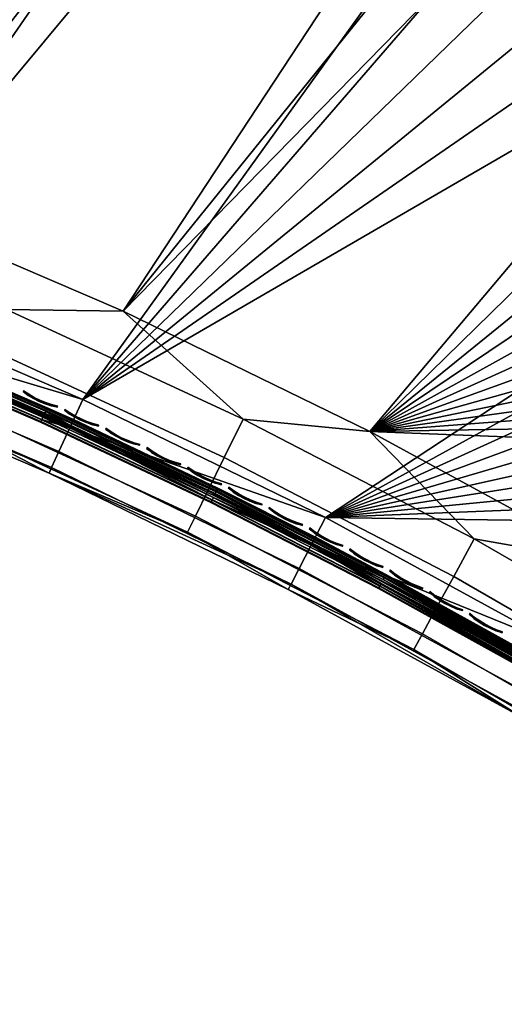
# Model space of a CAD drawing. Header units: inches. Extents: x 0 to 54.6, y -45.5 to 0.
# Tile 17 of 256: x 14.4 to 17.4, y -34.5 to -28.4. Entities that reach past the tile are written whole.
import ezdxf

# ---------------------------------------------------------------- set-up
doc = ezdxf.new("R2010")
doc.units = ezdxf.units.IN
doc.header["$LTSCALE"] = 0.03937
doc.header["$MEASUREMENT"] = 0
for name, color, linetype in [('A-FURN-3-ST', 151, 'Continuous'), ('A-FURN-3-ST-SEAM', 250, 'Continuous'), ('A-FURN-3-STITCH', 15, 'Continuous')]:
    doc.layers.add(name, color=color, linetype=linetype)

msp = doc.modelspace()

# ---------------------------------------------------------------- meshes
at = {"layer": 'A-FURN-3-ST'}
mesh = msp.add_polyface(dxfattribs=at)
corners = [(23.0629, -10.2733, 18), (22.4284, -9.6913, 17.9625), (21.0919, -9.4544, 18), (20.5052, -8.9224, 17.9625), (19.0918, -8.7091, 18), (22.6875, -9.0756, 17.45), (20.742, -8.2978, 17.45), (20.68, -8.4613, 17.6778), (22.6197, -9.2368, 17.6778), (20.5993, -8.6743, 17.8526), (22.5313, -9.4468, 17.8526), (22.5509, -9.4008, 5), (20.6173, -8.6277, 5), (22.6251, -9.2244, 5.0381), (36.7792, -17.9587, 5), (16.2872, -31.4568, 5), (14.7886, -30.727, 5), (28.1686, -12.1281, 5), (13.2573, -30.0683, 5), (26.329, -11.1521, 5), (24.4557, -10.2426, 5), (11.6968, -29.4823, 5), (10.1105, -28.9702, 5), (18.6572, -7.9243, 5), (8.5019, -28.5331, 5), (16.6732, -7.2916, 5), (6.8746, -28.172, 5), (14.6678, -6.7303, 5), (12.6436, -6.2412, 5), (5.2321, -27.8877, 5), (10.6032, -5.8249, 5), (8.5492, -5.4819, 5), (3.5781, -27.6808, 5), (6.4842, -5.2127, 5), (16.5622, -30.9235, 18), (30.6033, -14.2615, 18), (15.0378, -30.1812, 18), (26.9071, -12.1275, 18), (13.4803, -29.5113, 18), (25.0022, -11.1647, 18), (11.893, -28.9153, 18), (10.2795, -28.3945, 18), (8.6434, -27.95, 18), (17.0655, -8.0385, 18), (15.0157, -7.4435, 18), (6.9881, -27.5828, 18), (12.9453, -6.9249, 18), (5.3175, -27.2938, 18), (10.8571, -6.4834, 18), (8.7539, -6.1197, 18), (3.6351, -27.0835, 18), (6.6387, -5.8342, 18)]
mesh.append_faces([[corners[k] for k in face] for face in [(0, 1, 2), (2, 1, 3), (2, 3, 4), (5, 6, 7, 8), (8, 7, 9, 10), (10, 9, 3, 1), (11, 12, 13), (14, 15, 16), (17, 16, 18), (17, 18, 19), (19, 18, 20), (20, 18, 21), (20, 21, 11), (11, 21, 22), (11, 22, 12), (12, 22, 23), (23, 22, 24), (23, 24, 25), (25, 24, 26), (25, 26, 27), (27, 26, 28), (28, 26, 29), (28, 29, 30), (30, 29, 31), (31, 29, 32), (31, 32, 33), (34, 35, 36), (36, 37, 38), (38, 37, 39), (38, 39, 40), (40, 39, 0), (40, 0, 2), (40, 2, 41), (41, 2, 4), (41, 4, 42), (42, 4, 43), (42, 43, 44), (42, 44, 45), (45, 44, 46), (45, 46, 47), (47, 46, 48), (47, 48, 49), (47, 49, 50), (50, 49, 51)]])
mesh = msp.add_polyface(dxfattribs=at)
corners = [(39.0653, -20.7401, 18), (38.1606, -19.5417, 17.9625), (37.4714, -19.3205, 18), (36.58, -18.2032, 17.9625), (35.826, -17.9611, 18), (38.6738, -18.9573, 17.1847), (38.6985, -18.9291, 16.9), (37.072, -17.6007, 17.1847), (38.6013, -19.0398, 17.45), (37.0024, -17.6858, 17.45), (36.8919, -17.8212, 17.6778), (38.486, -19.1712, 17.6778), (36.7478, -17.9977, 17.8526), (38.3356, -19.3424, 17.8526), (38.6985, -18.9291, 5.5), (37.0957, -17.5717, 16.9), (38.6734, -18.9576, 5.3087), (37.0957, -17.5717, 5.5), (38.3683, -19.3045, 5), (36.9002, -17.8106, 5.0381), (38.4947, -19.1608, 5.0381), (20.555, -34.0562, 5), (19.1736, -33.1232, 5), (50.2339, -33.7088, 5), (17.75, -32.2561, 5), (49.1529, -31.9289, 5), (16.2872, -31.4568, 5), (48.0088, -30.1888, 5), (46.8032, -28.4908, 5), (45.5376, -26.8371, 5), (44.2135, -25.2298, 5), (42.8328, -23.6709, 5), (41.3971, -22.1625, 5), (39.9083, -20.7064, 5), (36.7792, -17.9587, 5), (14.7886, -30.727, 5), (35.1428, -16.6707, 5), (33.4614, -15.4421, 5), (31.7371, -14.2744, 5), (29.9721, -13.1693, 5), (28.1686, -12.1281, 5), (20.903, -33.5675, 18), (49.7143, -34.0088, 18), (19.498, -32.6185, 18), (48.6051, -32.1852, 18), (18.05, -31.7365, 18), (16.5622, -30.9235, 18), (47.429, -30.4041, 18), (46.1877, -28.6678, 18), (44.8828, -26.9787, 18), (43.5163, -25.3392, 18), (42.0898, -23.7515, 18), (40.6055, -22.2177, 18), (34.1312, -16.6636, 18), (32.3896, -15.4298, 18), (30.6033, -14.2615, 18), (15.0378, -30.1812, 18), (28.775, -13.1602, 18), (26.9071, -12.1275, 18)]
mesh.append_faces([[corners[k] for k in face] for face in [(0, 1, 2), (2, 1, 3), (2, 3, 4), (5, 6, 7), (8, 9, 10, 11), (11, 10, 12, 13), (13, 12, 3, 1), (6, 14, 15), (14, 16, 17), (18, 19, 20), (21, 22, 23), (23, 22, 24), (25, 24, 26), (25, 26, 27), (27, 26, 28), (28, 26, 29), (29, 26, 30), (30, 26, 31), (31, 26, 32), (32, 26, 33), (33, 26, 18), (18, 26, 34), (34, 35, 36), (36, 35, 37), (37, 35, 38), (38, 35, 39), (39, 35, 40), (41, 42, 43), (43, 44, 45), (45, 44, 46), (46, 44, 47), (46, 47, 48), (48, 49, 46), (46, 49, 50), (46, 50, 51), (51, 52, 46), (46, 52, 0), (46, 0, 2), (2, 4, 46), (46, 4, 53), (46, 53, 54), (54, 55, 46), (56, 55, 57), (56, 57, 58)]])
mesh = msp.add_polyface(dxfattribs=at)
corners = [(15.7783, -30.8475, 17.9625), (15.0378, -30.1812, 18), (14.3183, -30.1713, 17.9625), (13.4803, -29.5113, 18), (12.8294, -29.5614, 17.9625), (11.893, -28.9153, 18), (11.3146, -29.0189, 17.9625), (10.2795, -28.3945, 18), (11.0689, -29.7569, 17.1847), (11.5326, -29.9546, 16.9), (12.5508, -30.2876, 17.1847), (12.5902, -30.185, 17.45), (11.1036, -29.6526, 17.45), (12.6528, -30.0218, 17.6778), (11.1589, -29.4868, 17.6778), (12.7344, -29.8091, 17.8526), (11.2308, -29.2706, 17.8526), (13.071, -30.5323, 16.9), (14.0073, -30.8843, 17.1847), (14.0513, -30.7836, 17.45), (14.1212, -30.6233, 17.6778), (14.2122, -30.4145, 17.8526), (14.5806, -31.1817, 16.9), (15.4356, -31.5458, 17.1847), (15.484, -31.4471, 17.45), (15.561, -31.2902, 17.6778), (15.6614, -31.0857, 17.8526), (16.058, -31.9011, 16.9), (14.5806, -31.1817, 5.5), (13.071, -30.5323, 5.5), (11.5326, -29.9546, 5.5), (16.0754, -31.8673, 5.3087), (14.5964, -31.147, 5.3087), (13.0851, -30.497, 5.3087), (11.545, -29.9186, 5.3087), (11.6968, -29.4823, 5), (13.2573, -30.0683, 5), (11.6339, -29.663, 5.0381), (13.1859, -30.2459, 5.0381), (13.1255, -30.3964, 5.1464), (11.5806, -29.8162, 5.1464), (14.7886, -30.727, 5), (14.7089, -30.901, 5.0381), (14.6414, -31.0485, 5.1464), (16.2872, -31.4568, 5), (16.1995, -31.6268, 5.0381), (16.1251, -31.7709, 5.1464)]
mesh.append_faces([[corners[k] for k in face] for face in [(0, 1, 2), (2, 1, 3), (2, 3, 4), (4, 3, 5), (4, 5, 6), (6, 5, 7), (8, 9, 10), (8, 10, 11, 12), (12, 11, 13, 14), (14, 13, 15, 16), (16, 15, 4, 6), (9, 17, 10), (10, 17, 18), (10, 18, 19, 11), (11, 19, 20, 13), (13, 20, 21, 15), (15, 21, 2, 4), (17, 22, 18), (18, 22, 23), (18, 23, 24, 19), (19, 24, 25, 20), (20, 25, 26, 21), (21, 26, 0, 2), (22, 27, 23), (28, 27, 22), (28, 22, 29), (29, 22, 17), (29, 17, 30), (30, 17, 9), (31, 28, 32), (32, 28, 29), (32, 29, 33), (33, 29, 30), (33, 30, 34), (35, 36, 37), (37, 36, 38), (37, 38, 39, 40), (40, 39, 33, 34), (36, 41, 38), (38, 41, 42), (38, 42, 43, 39), (39, 43, 32, 33), (41, 44, 42), (42, 45, 46, 43), (43, 46, 31, 32)]])
mesh = msp.add_polyface(dxfattribs=at)
corners = [(19.9557, -33.2594, 17.9625), (19.498, -32.6185, 18), (18.5998, -32.3931, 17.9625), (18.05, -31.7365, 18), (17.2064, -31.5886, 17.9625), (16.5622, -30.9235, 18), (15.7783, -30.8475, 17.9625), (15.0378, -30.1812, 18), (15.4356, -31.5458, 17.1847), (16.058, -31.9011, 16.9), (16.8327, -32.2708, 17.1847), (16.8855, -32.1744, 17.45), (15.484, -31.4471, 17.45), (16.9695, -32.0211, 17.6778), (15.561, -31.2902, 17.6778), (17.079, -31.8213, 17.8526), (15.6614, -31.0857, 17.8526), (17.5, -32.6891, 16.9), (18.1959, -33.0578, 17.1847), (18.253, -32.9639, 17.45), (18.3438, -32.8145, 17.6778), (18.4621, -32.6198, 17.8526), (18.9034, -33.5439, 16.9), (19.5223, -33.9053, 17.1847), (19.5836, -33.814, 17.45), (19.681, -33.6689, 17.6778), (19.8079, -33.4797, 17.8526), (18.9034, -33.5439, 5.5), (20.2652, -34.4637, 16.9), (17.5, -32.6891, 5.5), (16.058, -31.9011, 5.5), (14.5806, -31.1817, 5.5), (19.1736, -33.1232, 5), (19.0702, -33.2842, 5.0381), (17.75, -32.2561, 5), (17.6543, -32.4218, 5.0381), (16.1995, -31.6268, 5.0381), (17.5732, -32.5623, 5.1464), (16.1251, -31.7709, 5.1464), (17.519, -32.6561, 5.3087), (16.0754, -31.8673, 5.3087), (18.924, -33.5119, 5.3087), (20.2652, -34.4637, 5.5), (14.7089, -30.901, 5.0381), (16.2872, -31.4568, 5), (18.9826, -33.4207, 5.1464)]
mesh.append_faces([[corners[k] for k in face] for face in [(0, 1, 2), (2, 1, 3), (2, 3, 4), (4, 3, 5), (4, 5, 6), (6, 5, 7), (8, 9, 10), (8, 10, 11, 12), (12, 11, 13, 14), (14, 13, 15, 16), (16, 15, 4, 6), (9, 17, 10), (10, 17, 18), (10, 18, 19, 11), (11, 19, 20, 13), (13, 20, 21, 15), (15, 21, 2, 4), (17, 22, 18), (18, 22, 23), (18, 23, 24, 19), (19, 24, 25, 20), (20, 25, 26, 21), (21, 26, 0, 2), (27, 28, 22), (27, 22, 29), (29, 22, 17), (29, 17, 30), (30, 17, 9), (30, 9, 31), (32, 33, 34), (34, 33, 35), (34, 35, 36), (36, 35, 37, 38), (38, 37, 39, 40), (40, 39, 29), (29, 39, 27), (27, 39, 41), (27, 41, 42), (29, 30, 40), (40, 30, 31), (43, 44, 36), (44, 34, 36), (45, 41, 39, 37), (33, 45, 37, 35)]])
at = {"layer": 'A-FURN-3-ST-SEAM'}
mesh = msp.add_polyface(dxfattribs=at)
corners = [(14.7145, -30.8901, 17.7271), (15.6127, -31.2963, 17.7208), (14.5594, -30.7991, 17.7208), (13.4921, -30.3377, 17.7208), (14.5653, -30.7857, 17.7078), (13.4976, -30.3241, 17.7078), (14.5688, -30.7779, 17.6902), (13.5008, -30.3162, 17.6902), (14.7323, -30.8511, 17.6706), (15.6228, -31.2754, 17.6902), (13.2071, -30.1952, 17.6706), (12.4205, -29.8907, 17.6902), (12.4175, -29.8987, 17.7078), (12.4125, -29.9124, 17.7208), (13.1912, -30.235, 17.7271), (11.6388, -29.6521, 17.7271), (11.6528, -29.6117, 17.6706), (11.3298, -29.5019, 17.6902), (11.3271, -29.51, 17.7078), (11.3225, -29.5239, 17.7208), (15.6072, -31.3076, 17.6292), (14.709, -30.9022, 17.628), (14.5543, -30.8106, 17.6292), (13.4874, -30.3492, 17.6292), (13.4939, -30.333, 17.6377), (14.5614, -30.7946, 17.6377), (13.4988, -30.3211, 17.6522), (14.5667, -30.7828, 17.6522), (12.4187, -29.8956, 17.6522), (11.6345, -29.6648, 17.628), (12.4082, -29.9242, 17.6292), (13.1863, -30.2474, 17.628), (15.6205, -31.2802, 17.6522), (12.4142, -29.9078, 17.6377), (11.3186, -29.5357, 17.6292), (11.3241, -29.5191, 17.6377), (11.3281, -29.5069, 17.6522), (15.5951, -31.332, 17.7254), (14.5431, -30.8354, 17.7254), (15.5816, -31.36, 17.698), (14.5304, -30.8638, 17.698), (14.5287, -30.8678, 17.6772), (15.5797, -31.3639, 17.6772), (15.5882, -31.3463, 17.6379), (14.5366, -30.8499, 17.6379), (13.471, -30.3891, 17.6379), (12.3931, -29.9645, 17.6379), (12.3986, -29.9497, 17.7254), (13.4769, -30.3744, 17.7254), (14.5355, -30.8523, 17.7151), (13.47, -30.3916, 17.7151), (12.3922, -29.9671, 17.7151), (11.3099, -29.5615, 17.7254), (11.304, -29.5792, 17.7151), (13.4653, -30.4033, 17.698), (12.3879, -29.9789, 17.698), (11.3001, -29.5911, 17.698), (13.4636, -30.4073, 17.6772), (12.3864, -29.9829, 17.6772), (11.2987, -29.5952, 17.6772), (14.5308, -30.863, 17.6553), (13.4656, -30.4024, 17.6553), (12.3882, -29.978, 17.6553), (11.3004, -29.5902, 17.6553), (11.3049, -29.5766, 17.6379)]
mesh.append_faces([[corners[k] for k in face] for face in [(0, 1, 2), (0, 2, 3), (3, 2, 4, 5), (5, 4, 6, 7), (7, 6, 8), (8, 6, 9), (8, 10, 7), (7, 10, 11), (7, 11, 12, 5), (5, 12, 13, 3), (3, 13, 14), (14, 13, 15), (16, 17, 11), (16, 11, 10), (14, 0, 3), (12, 11, 17, 18), (13, 12, 18, 19), (20, 21, 22), (22, 21, 23), (22, 23, 24, 25), (25, 24, 26, 27), (27, 26, 8), (8, 26, 10), (10, 26, 28), (10, 28, 16), (29, 30, 31), (31, 30, 23), (31, 23, 21), (27, 8, 32), (30, 33, 24, 23), (33, 28, 26, 24), (33, 30, 34, 35), (28, 33, 35, 36), (37, 0, 38), (39, 40, 41, 42), (43, 44, 21), (21, 44, 45), (21, 45, 31), (31, 45, 46), (31, 46, 29), (15, 47, 14), (14, 47, 48), (14, 48, 0), (0, 48, 38), (49, 38, 48, 50), (50, 48, 47, 51), (51, 47, 52, 53), (40, 49, 50, 54), (54, 50, 51, 55), (55, 51, 53, 56), (41, 40, 54, 57), (57, 54, 55, 58), (58, 55, 56, 59), (60, 41, 57, 61), (61, 57, 58, 62), (62, 58, 59, 63), (44, 60, 61, 45), (45, 61, 62, 46), (46, 62, 63, 64)]])
mesh = msp.add_polyface(dxfattribs=at)
corners = [(16.2054, -31.6159, 17.7271), (17.6606, -32.411, 17.7271), (16.6501, -31.8285, 17.7208), (17.6699, -32.3949, 17.7207), (16.6569, -31.8156, 17.7078), (17.6772, -32.3822, 17.7077), (16.6609, -31.808, 17.6902), (17.6814, -32.3748, 17.6901), (17.682, -32.3739, 17.6706), (16.225, -31.5779, 17.6706), (15.6228, -31.2754, 17.6902), (15.6191, -31.2831, 17.7078), (15.6127, -31.2963, 17.7208), (14.7145, -30.8901, 17.7271), (14.7323, -30.8511, 17.6706), (14.5688, -30.7779, 17.6902), (14.5653, -30.7857, 17.7078), (14.5594, -30.7991, 17.7208), (16.6584, -31.8127, 17.6522), (17.6788, -32.3794, 17.6522), (17.6723, -32.3906, 17.6377), (16.6524, -31.8241, 17.6377), (17.6636, -32.4058, 17.6292), (16.6443, -31.8396, 17.6292), (17.6539, -32.4226, 17.628), (16.1993, -31.6278, 17.628), (15.6072, -31.3076, 17.6292), (14.709, -30.9022, 17.628), (15.6205, -31.2802, 17.6522), (15.6148, -31.2918, 17.6377), (14.5543, -30.8106, 17.6292), (14.5614, -30.7946, 17.6377), (14.5667, -30.7828, 17.6522), (17.6447, -32.4386, 17.6344), (16.624, -31.8776, 17.6379), (15.5882, -31.3463, 17.6379), (16.6174, -31.8903, 17.6553), (15.582, -31.3592, 17.6553), (16.6149, -31.895, 17.6772), (15.5797, -31.3639, 17.6772), (16.6169, -31.8912, 17.698), (15.5816, -31.36, 17.698), (16.6228, -31.88, 17.7151), (15.5871, -31.3487, 17.7151), (16.6314, -31.8636, 17.7254), (15.5951, -31.332, 17.7254), (17.6509, -32.4278, 17.7259), (17.6421, -32.443, 17.7174), (17.6356, -32.4542, 17.7027), (17.6325, -32.4597, 17.6843), (17.6374, -32.4512, 17.6473), (17.6331, -32.4586, 17.6648), (14.5431, -30.8354, 17.7254), (14.5355, -30.8523, 17.7151), (14.5304, -30.8638, 17.698), (14.5287, -30.8678, 17.6772), (14.5308, -30.863, 17.6553), (14.5366, -30.8499, 17.6379)]
mesh.append_faces([[corners[k] for k in face] for face in [(0, 1, 2), (2, 1, 3), (2, 3, 4), (4, 3, 5), (4, 5, 6), (6, 5, 7), (6, 7, 8), (8, 9, 6), (6, 9, 10), (6, 10, 11, 4), (4, 11, 12, 2), (2, 12, 0), (0, 12, 13), (14, 10, 9), (11, 10, 15, 16), (12, 11, 16, 17), (9, 8, 18), (18, 8, 19), (18, 19, 20), (18, 20, 21), (21, 20, 22), (21, 22, 23), (23, 22, 24), (23, 24, 25), (23, 25, 26), (26, 25, 27), (28, 14, 9), (28, 9, 18), (28, 18, 21, 29), (29, 21, 23, 26), (29, 26, 30, 31), (28, 29, 31, 32), (24, 33, 25), (25, 33, 34), (25, 34, 35), (35, 34, 36, 37), (37, 36, 38, 39), (39, 38, 40, 41), (41, 40, 42, 43), (43, 42, 44, 45), (45, 44, 0), (0, 44, 1), (1, 44, 46), (46, 44, 47), (47, 44, 42), (47, 42, 48), (48, 42, 40), (48, 40, 49), (49, 40, 38), (49, 38, 36), (33, 50, 34), (34, 50, 51), (34, 51, 36), (36, 51, 49), (0, 13, 45), (45, 52, 53, 43), (43, 53, 54, 41), (39, 55, 56, 37), (37, 56, 57, 35), (27, 25, 35)]])
at = {"layer": 'A-FURN-3-STITCH'}
mesh = msp.add_polymesh((7, 4), dxfattribs=at)
for k, corner in enumerate([(14.4226, -30.6726, 17.7447), (14.422, -30.6739, 17.7425), (14.4208, -30.6766, 17.7382), (14.4202, -30.6779, 17.736), (14.4549, -30.6942, 17.749), (14.4528, -30.6989, 17.7493), (14.4516, -30.7016, 17.745), (14.4525, -30.6995, 17.7404), (14.4887, -30.7137, 17.7516), (14.4865, -30.7184, 17.752), (14.4853, -30.7211, 17.7477), (14.4863, -30.719, 17.743), (14.5237, -30.731, 17.7525), (14.5216, -30.7357, 17.7529), (14.5204, -30.7384, 17.7486), (14.5213, -30.7363, 17.7439), (14.5598, -30.746, 17.7517), (14.5577, -30.7507, 17.7521), (14.5565, -30.7534, 17.7477), (14.5574, -30.7513, 17.7431), (14.5968, -30.7586, 17.7492), (14.5946, -30.7633, 17.7495), (14.5934, -30.766, 17.7452), (14.5944, -30.7639, 17.7405), (14.6343, -30.7687, 17.7449), (14.6337, -30.77, 17.7428), (14.6325, -30.7727, 17.7385), (14.6319, -30.774, 17.7363)]):
    mesh.set_mesh_vertex(divmod(k, 4), corner)
mesh = msp.add_polymesh((7, 4), dxfattribs=at)
for k, corner in enumerate([(14.6779, -30.7877, 17.7447), (14.6773, -30.789, 17.7425), (14.6761, -30.7917, 17.7382), (14.6754, -30.793, 17.736), (14.71, -30.8096, 17.749), (14.7078, -30.8143, 17.7493), (14.7066, -30.8169, 17.745), (14.7076, -30.8149, 17.7404), (14.7437, -30.8293, 17.7516), (14.7415, -30.834, 17.752), (14.7403, -30.8367, 17.7477), (14.7412, -30.8346, 17.743), (14.7786, -30.8469, 17.7525), (14.7764, -30.8516, 17.7529), (14.7752, -30.8543, 17.7486), (14.7761, -30.8522, 17.7439), (14.8146, -30.8622, 17.7517), (14.8124, -30.8669, 17.7521), (14.8112, -30.8695, 17.7477), (14.8121, -30.8675, 17.7431), (14.8514, -30.8751, 17.7492), (14.8492, -30.8798, 17.7495), (14.848, -30.8824, 17.7452), (14.849, -30.8804, 17.7405), (14.8889, -30.8855, 17.7449), (14.8882, -30.8868, 17.7428), (14.887, -30.8895, 17.7385), (14.8864, -30.8907, 17.7363)]):
    mesh.set_mesh_vertex(divmod(k, 4), corner)
mesh = msp.add_polymesh((7, 4), dxfattribs=at)
for k, corner in enumerate([(14.9323, -30.9048, 17.7447), (14.9317, -30.9061, 17.7425), (14.9304, -30.9088, 17.7382), (14.9298, -30.9101, 17.736), (14.9642, -30.9269, 17.749), (14.962, -30.9316, 17.7493), (14.9608, -30.9343, 17.745), (14.9618, -30.9322, 17.7404), (14.9977, -30.947, 17.7516), (14.9955, -30.9517, 17.752), (14.9942, -30.9543, 17.7477), (14.9952, -30.9523, 17.743), (15.0325, -30.9648, 17.7525), (15.0303, -30.9695, 17.7529), (15.029, -30.9722, 17.7486), (15.03, -30.9701, 17.7439), (15.0683, -30.9804, 17.7517), (15.0661, -30.9851, 17.7521), (15.0649, -30.9877, 17.7477), (15.0659, -30.9857, 17.7431), (15.1051, -30.9936, 17.7492), (15.1029, -30.9982, 17.7495), (15.1016, -31.0009, 17.7452), (15.1026, -30.9988, 17.7405), (15.1425, -31.0042, 17.7449), (15.1418, -31.0056, 17.7428), (15.1406, -31.0082, 17.7385), (15.14, -31.0095, 17.7363)]):
    mesh.set_mesh_vertex(divmod(k, 4), corner)
mesh = msp.add_polymesh((7, 4), dxfattribs=at)
for k, corner in enumerate([(15.1857, -31.024, 17.7447), (15.1851, -31.0253, 17.7425), (15.1838, -31.0279, 17.7382), (15.1832, -31.0292, 17.736), (15.2175, -31.0463, 17.749), (15.2152, -31.051, 17.7493), (15.214, -31.0536, 17.745), (15.215, -31.0516, 17.7404), (15.2508, -31.0666, 17.7516), (15.2486, -31.0713, 17.752), (15.2473, -31.0739, 17.7477), (15.2483, -31.0719, 17.743), (15.2855, -31.0848, 17.7525), (15.2832, -31.0894, 17.7529), (15.2819, -31.0921, 17.7486), (15.2829, -31.09, 17.7439), (15.3212, -31.1006, 17.7517), (15.3189, -31.1053, 17.7521), (15.3177, -31.1079, 17.7477), (15.3187, -31.1059, 17.7431), (15.3578, -31.1141, 17.7492), (15.3556, -31.1187, 17.7495), (15.3543, -31.1214, 17.7452), (15.3553, -31.1193, 17.7405), (15.3951, -31.125, 17.7449), (15.3945, -31.1264, 17.7428), (15.3932, -31.129, 17.7385), (15.3926, -31.1303, 17.7363)]):
    mesh.set_mesh_vertex(divmod(k, 4), corner)
mesh = msp.add_polymesh((7, 4), dxfattribs=at)
for k, corner in enumerate([(15.4382, -31.1451, 17.7447), (15.4376, -31.1464, 17.7425), (15.4363, -31.149, 17.7382), (15.4356, -31.1503, 17.736), (15.4698, -31.1677, 17.749), (15.4675, -31.1724, 17.7493), (15.4662, -31.175, 17.745), (15.4673, -31.173, 17.7404), (15.503, -31.1883, 17.7516), (15.5007, -31.1929, 17.752), (15.4994, -31.1956, 17.7477), (15.5004, -31.1935, 17.743), (15.5375, -31.2067, 17.7525), (15.5352, -31.2113, 17.7529), (15.5339, -31.214, 17.7486), (15.5349, -31.2119, 17.7439), (15.5731, -31.2228, 17.7517), (15.5708, -31.2275, 17.7521), (15.5695, -31.2301, 17.7477), (15.5705, -31.228, 17.7431), (15.6096, -31.2366, 17.7492), (15.6073, -31.2412, 17.7495), (15.606, -31.2438, 17.7452), (15.607, -31.2418, 17.7405), (15.6468, -31.2478, 17.7449), (15.6461, -31.2492, 17.7428), (15.6449, -31.2518, 17.7385), (15.6442, -31.2531, 17.7363)]):
    mesh.set_mesh_vertex(divmod(k, 4), corner)
mesh = msp.add_polymesh((7, 4), dxfattribs=at)
for k, corner in enumerate([(15.6897, -31.2682, 17.7447), (15.6891, -31.2695, 17.7425), (15.6878, -31.2721, 17.7382), (15.6871, -31.2735, 17.736), (15.7212, -31.2911, 17.749), (15.7188, -31.2957, 17.7493), (15.7175, -31.2983, 17.745), (15.7186, -31.2963, 17.7404), (15.7542, -31.3119, 17.7516), (15.7518, -31.3166, 17.752), (15.7505, -31.3192, 17.7477), (15.7516, -31.3171, 17.743), (15.7885, -31.3306, 17.7525), (15.7862, -31.3352, 17.7529), (15.7849, -31.3379, 17.7486), (15.7859, -31.3358, 17.7439), (15.824, -31.347, 17.7517), (15.8217, -31.3516, 17.7521), (15.8204, -31.3543, 17.7477), (15.8214, -31.3522, 17.7431), (15.8604, -31.361, 17.7492), (15.8581, -31.3657, 17.7495), (15.8568, -31.3683, 17.7452), (15.8578, -31.3663, 17.7405), (15.8975, -31.3726, 17.7449), (15.8968, -31.374, 17.7428), (15.8955, -31.3766, 17.7385), (15.8949, -31.3778, 17.7363)]):
    mesh.set_mesh_vertex(divmod(k, 4), corner)
mesh = msp.add_polymesh((7, 4), dxfattribs=at)
for k, corner in enumerate([(15.9403, -31.3934, 17.7447), (15.9396, -31.3946, 17.7425), (15.9383, -31.3972, 17.7382), (15.9376, -31.3986, 17.736), (15.9715, -31.4165, 17.749), (15.9692, -31.4211, 17.7493), (15.9678, -31.4237, 17.745), (15.9689, -31.4217, 17.7404), (16.0044, -31.4376, 17.7516), (16.002, -31.4422, 17.752), (16.0007, -31.4448, 17.7477), (16.0017, -31.4428, 17.743), (16.0386, -31.4565, 17.7525), (16.0362, -31.4611, 17.7529), (16.0349, -31.4637, 17.7486), (16.0359, -31.4617, 17.7439), (16.0739, -31.4732, 17.7517), (16.0715, -31.4778, 17.7521), (16.0702, -31.4804, 17.7477), (16.0713, -31.4784, 17.7431), (16.1102, -31.4875, 17.7492), (16.1078, -31.4921, 17.7495), (16.1065, -31.4947, 17.7452), (16.1076, -31.4927, 17.7405), (16.1472, -31.4994, 17.7449), (16.1465, -31.5007, 17.7428), (16.1452, -31.5033, 17.7385), (16.1446, -31.5046, 17.7363)]):
    mesh.set_mesh_vertex(divmod(k, 4), corner)
mesh = msp.add_polymesh((7, 4), dxfattribs=at)
for k, corner in enumerate([(16.1898, -31.5205, 17.7447), (16.1892, -31.5217, 17.7425), (16.1878, -31.5243, 17.7382), (16.1872, -31.5256, 17.736), (16.2209, -31.5438, 17.749), (16.2185, -31.5484, 17.7493), (16.2172, -31.551, 17.745), (16.2182, -31.549, 17.7404), (16.2536, -31.5652, 17.7516), (16.2512, -31.5698, 17.752), (16.2498, -31.5724, 17.7477), (16.2509, -31.5703, 17.743), (16.2876, -31.5844, 17.7525), (16.2852, -31.589, 17.7529), (16.2839, -31.5916, 17.7486), (16.2849, -31.5896, 17.7439), (16.3228, -31.6013, 17.7517), (16.3204, -31.6059, 17.7521), (16.3191, -31.6085, 17.7477), (16.3201, -31.6065, 17.7431), (16.359, -31.6159, 17.7492), (16.3566, -31.6205, 17.7495), (16.3553, -31.6231, 17.7452), (16.3563, -31.6211, 17.7405), (16.3959, -31.6281, 17.7449), (16.3952, -31.6294, 17.7428), (16.3939, -31.632, 17.7385), (16.3932, -31.6333, 17.7363)]):
    mesh.set_mesh_vertex(divmod(k, 4), corner)
mesh = msp.add_polymesh((7, 4), dxfattribs=at)
for k, corner in enumerate([(16.4384, -31.6495, 17.7447), (16.4377, -31.6508, 17.7425), (16.4363, -31.6534, 17.7382), (16.4356, -31.6547, 17.736), (16.4693, -31.6731, 17.749), (16.4668, -31.6777, 17.7493), (16.4655, -31.6803, 17.745), (16.4665, -31.6783, 17.7404), (16.5017, -31.6947, 17.7516), (16.4993, -31.6993, 17.752), (16.4979, -31.7019, 17.7477), (16.499, -31.6999, 17.743), (16.5356, -31.7142, 17.7525), (16.5332, -31.7188, 17.7529), (16.5318, -31.7214, 17.7486), (16.5329, -31.7194, 17.7439), (16.5707, -31.7315, 17.7517), (16.5683, -31.736, 17.7521), (16.5669, -31.7386, 17.7477), (16.568, -31.7366, 17.7431), (16.6068, -31.7463, 17.7492), (16.6043, -31.7509, 17.7495), (16.603, -31.7535, 17.7452), (16.6041, -31.7515, 17.7405), (16.6436, -31.7588, 17.7449), (16.6429, -31.7601, 17.7428), (16.6415, -31.7627, 17.7385), (16.6409, -31.764, 17.7363)]):
    mesh.set_mesh_vertex(divmod(k, 4), corner)
mesh = msp.add_polymesh((7, 4), dxfattribs=at)
for k, corner in enumerate([(16.6859, -31.7806, 17.7447), (16.6852, -31.7818, 17.7425), (16.6838, -31.7844, 17.7382), (16.6831, -31.7857, 17.736), (16.7166, -31.8044, 17.749), (16.7141, -31.809, 17.7493), (16.7127, -31.8115, 17.745), (16.7138, -31.8095, 17.7404), (16.7489, -31.8263, 17.7516), (16.7464, -31.8308, 17.752), (16.745, -31.8334, 17.7477), (16.7461, -31.8314, 17.743), (16.7826, -31.846, 17.7525), (16.7801, -31.8506, 17.7529), (16.7788, -31.8531, 17.7486), (16.7799, -31.8511, 17.7439), (16.8176, -31.8635, 17.7517), (16.8151, -31.8681, 17.7521), (16.8137, -31.8707, 17.7477), (16.8148, -31.8687, 17.7431), (16.8535, -31.8787, 17.7492), (16.851, -31.8833, 17.7495), (16.8497, -31.8858, 17.7452), (16.8507, -31.8838, 17.7405), (16.8902, -31.8915, 17.7449), (16.8895, -31.8928, 17.7428), (16.8881, -31.8953, 17.7385), (16.8875, -31.8966, 17.7363)]):
    mesh.set_mesh_vertex(divmod(k, 4), corner)
mesh = msp.add_polymesh((7, 4), dxfattribs=at)
for k, corner in enumerate([(16.9324, -31.9135, 17.7447), (16.9317, -31.9148, 17.7425), (16.9303, -31.9174, 17.7382), (16.9295, -31.9187, 17.736), (16.9629, -31.9376, 17.749), (16.9603, -31.9422, 17.7493), (16.9589, -31.9447, 17.745), (16.96, -31.9427, 17.7404), (16.995, -31.9597, 17.7516), (16.9925, -31.9643, 17.752), (16.9911, -31.9668, 17.7477), (16.9922, -31.9649, 17.743), (17.0286, -31.9798, 17.7525), (17.0261, -31.9843, 17.7529), (17.0246, -31.9869, 17.7486), (17.0258, -31.9849, 17.7439), (17.0634, -31.9976, 17.7517), (17.0609, -32.0021, 17.7521), (17.0595, -32.0047, 17.7477), (17.0606, -32.0027, 17.7431), (17.0992, -32.013, 17.7492), (17.0967, -32.0176, 17.7495), (17.0953, -32.0201, 17.7452), (17.0964, -32.0181, 17.7405), (17.1358, -32.026, 17.7449), (17.1351, -32.0274, 17.7428), (17.1337, -32.0299, 17.7385), (17.133, -32.0312, 17.7363)]):
    mesh.set_mesh_vertex(divmod(k, 4), corner)
mesh = msp.add_polymesh((7, 4), dxfattribs=at)
for k, corner in enumerate([(17.1778, -32.0485, 17.7447), (17.1771, -32.0497, 17.7425), (17.1756, -32.0523, 17.7382), (17.1749, -32.0536, 17.736), (17.2081, -32.0728, 17.749), (17.2055, -32.0773, 17.7493), (17.2041, -32.0799, 17.745), (17.2052, -32.0779, 17.7404), (17.24, -32.0952, 17.7516), (17.2375, -32.0997, 17.752), (17.2361, -32.1022, 17.7477), (17.2372, -32.1003, 17.743), (17.2734, -32.1154, 17.7525), (17.2709, -32.12, 17.7529), (17.2695, -32.1225, 17.7486), (17.2706, -32.1205, 17.7439), (17.3081, -32.1335, 17.7517), (17.3056, -32.138, 17.7521), (17.3041, -32.1406, 17.7477), (17.3053, -32.1386, 17.7431), (17.3438, -32.1493, 17.7492), (17.3413, -32.1538, 17.7495), (17.3398, -32.1563, 17.7452), (17.341, -32.1543, 17.7405), (17.3803, -32.1626, 17.7449), (17.3796, -32.1639, 17.7428), (17.3782, -32.1664, 17.7385), (17.3775, -32.1677, 17.7363)]):
    mesh.set_mesh_vertex(divmod(k, 4), corner)

doc.saveas('drawing.dxf')
